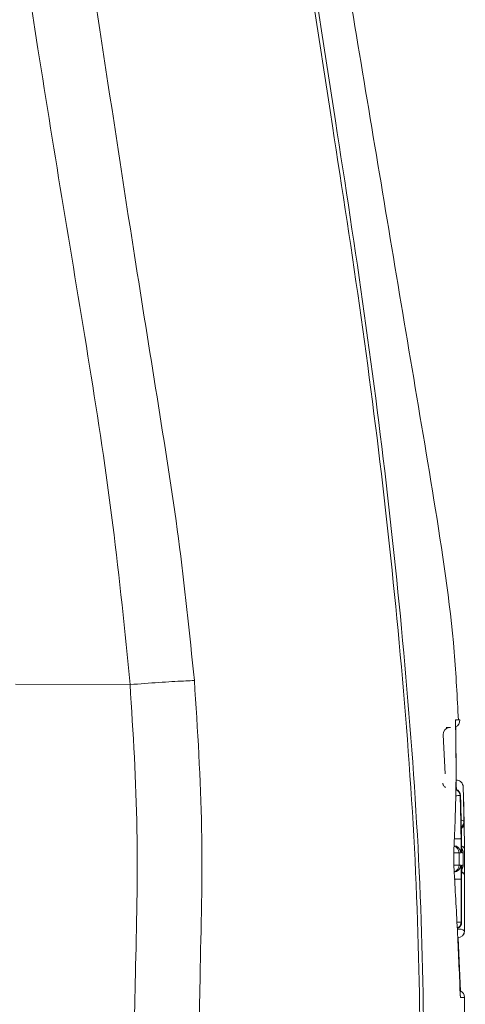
# Model space of a CAD drawing. Header units: millimetres. Extents: x 0 to 8410, y 0 to 5940.
# Tile 160 of 256: x 3500 to 3550, y 2996 to 3108. Entities that reach past the tile are written whole.
import ezdxf

# ---------------------------------------------------------------- set-up
doc = ezdxf.new("R2010")
doc.units = ezdxf.units.MM
doc.header["$LTSCALE"] = 10

msp = doc.modelspace()

# ---------------------------------------------------------------- linework, layer by layer
at = {"color": 7, "linetype": 'Continuous', "lineweight": 0}
for p, q in [((3499.198946, 3032.493594), (3512.267354, 3032.463554)), ((3512.267354, 3032.463554), (3512.269164, 3032.463613)), ((3548.182892, 3022.292796), (3547.96044, 3026.73066)), ((3549.414369, 3027.664843), (3549.457128, 3021.573308)), ((3550.273652, 3019.416157), (3550.244669, 3020.901743)), ((3550.35423, 3016.684118), (3550.363163, 3016.220632)), ((3550.407218, 3009.358886), (3550.40698, 3011.22618)), ((3550.407844, 3004.374746), (3550.407606, 3006.236318)), ((3549.663747, 3003.584269), (3549.924689, 2997.494283)), ((3550.407859, 2991.350892), (3550.407859, 2996.774736))]:
    msp.add_line(p, q, dxfattribs=at)
at = {"color": 8, "linetype": 'Continuous', "lineweight": 0}
for p, q in [((3550.116474, 3013.279382), (3550.102333, 3013.424578)), ((3550.40365, 3006.236318), (3550.403516, 3006.236318))]:
    msp.add_line(p, q, dxfattribs=at)
at = {"color": 8, "linetype": 'Continuous', "lineweight": 0, "flags": 128}
for points in [[(3549.39306, 3028.427604), (3549.387152, 3028.264287), (3549.383747, 3028.242174)], [(3549.395035, 3019.784096), (3549.400444, 3019.784275), (3549.536491, 3019.788626), (3549.656498, 3019.792441), (3549.756038, 3019.7956), (3549.83146, 3019.797984), (3549.879978, 3019.799534), (3549.899804, 3019.80013)], [(3549.208472, 3014.874759), (3549.361246, 3014.876607), (3549.508395, 3014.878455), (3549.64451, 3014.880064), (3549.764561, 3014.881554), (3549.864146, 3014.882806), (3549.939598, 3014.8837), (3549.988131, 3014.884296), (3550.007964, 3014.884535)], [(3549.184764, 3013.276044), (3549.272443, 3013.276521), (3549.407932, 3013.277355), (3549.527648, 3013.27807), (3549.627247, 3013.278666), (3549.703101, 3013.279143), (3549.752454, 3013.279441), (3549.773509, 3013.27956)], [(3549.188743, 3011.874858), (3549.276936, 3011.874858), (3549.412432, 3011.874917), (3549.532148, 3011.874977), (3549.631747, 3011.875037), (3549.707602, 3011.875096), (3549.756954, 3011.875096), (3549.778009, 3011.875096)], [(3550.120692, 3011.874917), (3550.105351, 3011.718813), (3550.104725, 3011.715713)], [(3549.227568, 3010.274771), (3549.380365, 3010.274771), (3549.527528, 3010.274831), (3549.663658, 3010.274831), (3549.783724, 3010.27489), (3549.883316, 3010.27489), (3549.958768, 3010.27495), (3550.007301, 3010.27495), (3550.027127, 3010.27495)], [(3550.027127, 3010.27495), (3550.027477, 3008.674923), (3550.028207, 3005.374912)], [(3549.53676, 3005.374852), (3549.664761, 3005.374852), (3549.784827, 3005.374852), (3549.884426, 3005.374912), (3549.959871, 3005.374912), (3550.008396, 3005.374912), (3550.028207, 3005.374912)], [(3549.928318, 2996.946159), (3549.931484, 2996.93102), (3549.946884, 2996.774975)]]:
    msp.add_lwpolyline(points, dxfattribs=at)
at = {"color": 7, "linetype": 'Continuous', "lineweight": 0, "flags": 128}
for points in [[(3550.212118, 3011.644963), (3550.230468, 3011.718753), (3550.245824, 3011.874858)], [(3550.073507, 3005.374912), (3550.073202, 3006.974939), (3550.072553, 3010.27489)]]:
    msp.add_lwpolyline(points, dxfattribs=at)
at = {"color": 7, "linetype": 'Continuous', "lineweight": 0}
for centre, radius, start, end in [((3549.060719, 3028.374759), 0.8, 294.0273176, 3.80811321), ((3548.761034, 3026.774759), 0.8, 94.55165062, 183.50811528), ((3549.146214, 3019.774759), 0.8, 1.82010713, 70.06171728), ((3549.555392, 3016.67837), 0.8, 323.15873091, 1.06225218), ((3549.441728, 3013.274759), 0.8, 0.32820309, 35.2835526), ((3549.853119, 3010.606251), 0.55611, 4.46715107, 64.93993138), ((3549.273901, 3005.374759), 0.8, 302.5605166, 0.01112623), ((3549.607857, 3004.374759), 0.8, 269.99999846, 359.98943277), ((3549.607857, 2996.774759), 0.8, 359.96435208, 68.81432073)]:
    msp.add_arc(centre, radius, start, end, dxfattribs=at)
at = {"color": 8, "linetype": 'Continuous', "lineweight": 0}
for centre, radius, start, end in [((3549.100124, 3019.774846), 0.80008, 1.8109438, 66.55780174), ((3549.146033, 3019.775006), 0.799779, 1.80015548, 70.03321781), ((3550.061053, 3016.572803), 0.412405, 47.19844858, 94.81837789), ((3549.54574, 3016.860613), 0.795663, 308.26457948, 1.06407513), ((3549.559897, 3016.679418), 0.795469, 307.31452469, 1.03838722), ((3549.167229, 3013.275022), 0.799724, 0.31664235, 89.98315548), ((3548.973597, 3013.274975), 0.799926, 0.32846527, 72.89550872), ((3549.4412, 3013.274703), 0.800338, 0.33068801, 35.24954543), ((3549.171565, 3011.874497), 0.799713, 270.01633808, 0.03436497), ((3548.977957, 3011.874621), 0.800053, 287.92631411, 0.034003), ((3549.445898, 3011.874616), 0.79974, 325.0988532, 0.01734146), ((3549.272457, 3005.37538), 0.80105, 292.46128178, 359.96651738), ((3549.228072, 3005.374694), 0.800135, 296.04964489, 0.01560929), ((3549.775183, 3003.488706), 1.077531, 55.31445645, 99.98232118), ((3549.588328, 3004.37478), 0.800048, 270.00513064, 359.99753742)]:
    msp.add_arc(centre, radius, start, end, dxfattribs=at)
for points, knots in [([(3545.423361, 2986.175004), (3545.328905, 2993.54351), (3545.139924, 3008.285829), (3543.669281, 3030.366628), (3541.500441, 3052.395373), (3538.708408, 3074.356682), (3530.81327, 3125.659303), (3522.742029, 3176.95711), (3514.135047, 3228.205808), (3510.151592, 3250.068881), (3506.419909, 3271.969861), (3503.267368, 3293.94908), (3501.154693, 3316.135772), (3500.250866, 3338.488766), (3500.039069, 3360.950691), (3500.276277, 3383.420385), (3500.687567, 3405.890735), (3500.779154, 3420.873364), (3500.824938, 3428.363148)], [0, 0, 0, 0, 0.0496219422, 0.0992796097, 0.1489768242, 0.1986849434, 0.2483494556, 0.4985408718, 0.5484100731, 0.5983172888, 0.648200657, 0.6980236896, 0.7478219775, 0.7982260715, 0.8486438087, 0.8990944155, 0.9495575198, 1, 1, 1, 1]), ([(3512.269164, 3032.463613), (3511.666902, 3038.538949), (3510.462048, 3050.69294), (3507.689933, 3068.812975), (3504.655829, 3086.889922), (3498.844778, 3123.091445), (3490.71074, 3177.688507), (3482.639198, 3231.110095), (3477.272838, 3265.220008), (3474.939593, 3279.856748), (3472.907727, 3294.530676), (3471.31464, 3309.252314), (3470.943953, 3319.105842), (3470.758672, 3324.030939)], [0, 0, 0, 0, 0.0621632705, 0.1243605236, 0.1865981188, 0.2488165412, 0.4976943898, 0.7486818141, 0.7989636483, 0.8492980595, 0.8995963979, 0.9498151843, 1, 1, 1, 1]), ([(3478.231827, 3323.999348), (3478.408751, 3319.11872), (3478.762723, 3309.354044), (3480.340762, 3294.764656), (3482.359358, 3280.222884), (3484.677689, 3265.717824), (3490.011896, 3231.809554), (3496.751052, 3186.499027), (3505.43658, 3129.919005), (3511.047008, 3092.175191), (3515.330566, 3065.29559), (3517.931828, 3049.165684), (3519.044414, 3038.334036), (3519.600498, 3032.920245)], [0, 0, 0, 0, 0.0498183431, 0.099671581, 0.1496066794, 0.199579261, 0.2494971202, 0.4997361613, 0.6668408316, 0.8333986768, 0.8889486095, 0.9444951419, 1, 1, 1, 1]), ([(3512.411843, 2971.295896), (3512.536767, 2980.653874), (3512.735262, 2995.522955), (3513.299094, 3015.924437), (3512.611497, 3026.946826), (3512.267354, 3032.463554)], [0, 0, 0, 0, 0.458921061, 0.7291889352, 1, 1, 1, 1]), ([(3519.600498, 3032.920245), (3519.960121, 3027.296156), (3520.680774, 3016.025972), (3520.128764, 2996.050399), (3519.917086, 2981.716426), (3519.788864, 2973.033729)], [0, 0, 0, 0, 0.2819809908, 0.5650653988, 1, 1, 1, 1]), ([(3549.39306, 3028.427604), (3549.390981, 3028.425438), (3549.382701, 3028.416813), (3549.374714, 3028.300993), (3549.378823, 3028.071979), (3549.380879, 3027.957443)], [0, 0, 0, 0, 0.1436027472, 0.5716916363, 1, 1, 1, 1]), ([(3549.39306, 3028.427604), (3549.665765, 3028.427663), (3549.94304, 3028.427724), (3549.856065, 3028.427723), (3549.854631, 3028.427723)], [0, 0, 0, 0, 0.9835158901, 1, 1, 1, 1]), ([(3549.473102, 3020.496312), (3549.468023, 3020.729269), (3549.455068, 3021.323477), (3549.449363, 3021.552163), (3549.448826, 3021.570283), (3549.448694, 3021.574739)], [0, 0, 0, 0, 0.3271805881, 0.834543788, 1, 1, 1, 1]), ([(3549.899804, 3019.80013), (3549.923986, 3018.975405), (3549.972023, 3017.337137), (3549.996038, 3015.69834), (3550.007964, 3014.884535)], [0, 0, 0, 0, 0.5034124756, 1, 1, 1, 1]), ([(3549.945417, 3019.80013), (3549.938263, 3019.80013), (3549.923423, 3019.80013), (3549.907863, 3019.80013), (3549.899804, 3019.80013)], [0, 0, 0, 0, 0.4820728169, 1, 1, 1, 1]), ([(3549.966941, 3013.279441), (3549.971128, 3013.287294), (3549.981645, 3013.307023), (3549.996186, 3013.500004), (3550.00743, 3013.863007), (3550.012457, 3014.343729), (3550.009462, 3014.704238), (3550.007964, 3014.884535)], [0, 0, 0, 0, 0.1418077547, 0.3562735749, 0.5707341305, 0.7853176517, 1, 1, 1, 1]), ([(3550.053517, 3014.884535), (3550.055148, 3014.766524), (3550.059266, 3014.468598), (3550.069617, 3014.017398), (3550.083986, 3013.609734), (3550.100318, 3013.332745), (3550.11109, 3013.297167), (3550.116474, 3013.279382)], [0, 0, 0, 0, 0.14095690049, 0.35585710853, 0.5707004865, 0.78539135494, 1, 1, 1, 1]), ([(3549.773509, 3013.27956), (3549.774751, 3013.044659), (3549.777225, 3012.576507), (3549.777749, 3012.108349), (3549.778009, 3011.875096)], [0, 0, 0, 0, 0.5017634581, 1, 1, 1, 1]), ([(3549.966941, 3013.279441), (3549.937288, 3013.279461), (3549.877219, 3013.279502), (3549.808371, 3013.279541), (3549.773509, 3013.27956)], [0, 0, 0, 0, 0.4936482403, 1, 1, 1, 1]), ([(3550.241525, 3013.279322), (3550.223048, 3013.279347), (3550.185788, 3013.279397), (3550.139705, 3013.279387), (3550.116474, 3013.279382)], [0, 0, 0, 0, 0.49589167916, 1, 1, 1, 1]), ([(3549.778009, 3011.875096), (3549.812843, 3011.875076), (3549.88163, 3011.875037), (3549.941651, 3011.874997), (3549.971278, 3011.874977)], [0, 0, 0, 0, 0.5063911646, 1, 1, 1, 1]), ([(3550.027127, 3010.27495), (3550.026843, 3010.392585), (3550.026125, 3010.689609), (3550.019595, 3011.139494), (3550.007187, 3011.545784), (3549.990516, 3011.821863), (3549.977691, 3011.857271), (3549.971278, 3011.874977)], [0, 0, 0, 0, 0.1407223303, 0.3553199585, 0.5700944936, 0.7850220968, 1, 1, 1, 1]), ([(3550.120692, 3011.874917), (3550.117235, 3011.867113), (3550.108536, 3011.847472), (3550.095033, 3011.655587), (3550.082639, 3011.293751), (3550.074123, 3010.814422), (3550.073076, 3010.45473), (3550.072553, 3010.27489)], [0, 0, 0, 0, 0.141619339, 0.3564222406, 0.571046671, 0.7855301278, 1, 1, 1, 1]), ([(3550.120692, 3011.874917), (3550.143904, 3011.874922), (3550.18995, 3011.874933), (3550.227178, 3011.874883), (3550.245638, 3011.874858)], [0, 0, 0, 0, 0.504132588, 1, 1, 1, 1]), ([(3550.407539, 3010.649565), (3550.406483, 3010.04872), (3550.404377, 3008.849936), (3550.394868, 3006.891101), (3550.39057, 3005.225167), (3550.388376, 3004.374746)], [0, 0, 0, 0, 0.3297143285, 0.6578345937, 1, 1, 1, 1]), ([(3550.028207, 3005.374912), (3550.036219, 3005.374912), (3550.051673, 3005.374912), (3550.06641, 3005.374912), (3550.073507, 3005.374912)], [0, 0, 0, 0, 0.5184110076, 1, 1, 1, 1]), ([(3550.388376, 3004.374746), (3550.400805, 3004.374746), (3550.413568, 3004.374746), (3550.407526, 3004.374746), (3550.407367, 3004.374746)], [0, 0, 0, 0, 0.97380507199, 1, 1, 1, 1]), ([(3549.904319, 2997.243646), (3549.905974, 2997.203621), (3549.912676, 2997.04148), (3549.926966, 2996.828399), (3549.940244, 2996.792784), (3549.946884, 2996.774975)], [0, 0, 0, 0, 0.1407937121, 0.570357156, 1, 1, 1, 1]), ([(3550.400535, 2996.774736), (3550.402986, 2996.774736), (3550.492785, 2996.774736), (3550.297509, 2996.774837), (3550.04793, 2996.774935), (3549.946884, 2996.774975)], [0, 0, 0, 0, 0.0164223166, 0.6017857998, 1, 1, 1, 1])]:
    msp.add_open_spline(points, degree=3, knots=knots, dxfattribs=at)
at = {"color": 7, "linetype": 'Continuous', "lineweight": 0}
for points, knots in [([(3501.274946, 3428.557101), (3501.231952, 3421.146776), (3501.14595, 3406.323499), (3500.761178, 3384.091649), (3500.53247, 3361.860323), (3500.716915, 3339.635663), (3501.481708, 3318.594394), (3503.174572, 3298.778989), (3505.601969, 3280.212585), (3508.559948, 3261.712072), (3511.818106, 3243.249687), (3515.166797, 3224.802878), (3523.297348, 3176.014015), (3531.19134, 3126.008556), (3539.068279, 3074.807652), (3541.881775, 3052.723722), (3544.069751, 3030.571871), (3545.556058, 3008.367358), (3545.748866, 2993.541956), (3545.845235, 2986.13191)], [0, 0, 0, 0, 0.0498803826, 0.0997784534, 0.1496659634, 0.1995255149, 0.2493737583, 0.29135591, 0.3333458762, 0.3753826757, 0.4174578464, 0.4595360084, 0.5015767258, 0.7503853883, 0.8003031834, 0.8502648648, 0.900215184, 0.9501254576, 1, 1, 1, 1]), ([(3549.706186, 3028.418485), (3549.572199, 3031.006013), (3549.136797, 3039.414431), (3546.9677, 3053.47247), (3544.058985, 3070.568809), (3541.241577, 3087.552289), (3538.428863, 3104.392307), (3536.051091, 3118.654523), (3534.608614, 3127.302717), (3534.094806, 3130.383197)], [0, 0, 0, 0, 0.0752979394, 0.244687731, 0.4128510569, 0.5796593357, 0.7451120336, 0.9092091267, 1, 1, 1, 1]), ([(3519.600498, 3032.920245), (3519.52193, 3032.917622), (3519.14736, 3032.905119), (3517.943612, 3032.853841), (3515.608976, 3032.720706), (3513.382435, 3032.549311), (3512.269164, 3032.463613)], [0, 0, 0, 0, 0.04443243, 0.2118290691, 0.6059143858, 1, 1, 1, 1]), ([(3549.195754, 3013.712529), (3549.293396, 3016.032864), (3549.493169, 3020.780202), (3549.418865, 3025.529459), (3549.380879, 3027.957443)], [0, 0, 0, 0, 0.4887655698, 1, 1, 1, 1]), ([(3549.383553, 3027.918878), (3549.382281, 3027.964912), (3549.378474, 3028.10266), (3549.379678, 3028.229909), (3549.380853, 3028.251769), (3549.381266, 3028.259459)], [0, 0, 0, 0, 0.2454880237, 0.7345789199, 1, 1, 1, 1]), ([(3548.295187, 3027.574781), (3548.598142, 3027.574781), (3548.906266, 3027.574781), (3548.755994, 3027.574781), (3548.753473, 3027.574781)], [0, 0, 0, 0, 0.9832198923, 1, 1, 1, 1]), ([(3548.219654, 3020.729366), (3548.171656, 3020.768994), (3548.081155, 3020.843714), (3547.992823, 3020.976358), (3547.944076, 3021.085518), (3547.923884, 3021.152982), (3547.916253, 3021.185899), (3547.913924, 3021.199572), (3547.914354, 3021.196709), (3547.914485, 3021.195832)], [0, 0, 0, 0, 0.2457009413, 0.4632786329, 0.6330754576, 0.7466283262, 0.8394758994, 0.9508643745, 1, 1, 1, 1]), ([(3549.448694, 3021.574739), (3549.538645, 3021.565909), (3549.718547, 3021.548248), (3549.957964, 3021.41033), (3550.140081, 3021.207386), (3550.224325, 3021.00105), (3550.245304, 3020.86314), (3550.247688, 3020.813692), (3550.248193, 3020.803216)], [0, 0, 0, 0, 0.2196207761, 0.4392426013, 0.6588846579, 0.8785755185, 0.9742752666, 1, 1, 1, 1]), ([(3550.248193, 3020.803216), (3550.248307, 3020.79996), (3550.248759, 3020.786962), (3550.256105, 3020.51533), (3550.275711, 3019.763964), (3550.307527, 3018.517209), (3550.328727, 3017.485577), (3550.341266, 3016.875389)], [0, 0, 0, 0, 0.0818340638, 0.3267103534, 0.5437023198, 0.7301097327, 1, 1, 1, 1]), ([(3550.053517, 3014.884535), (3550.04161, 3015.697963), (3550.017622, 3017.336759), (3549.969602, 3018.975027), (3549.945417, 3019.80013)], [0, 0, 0, 0, 0.49635715, 1, 1, 1, 1]), ([(3550.355236, 3016.693834), (3550.3475, 3017.085995), (3550.333308, 3017.805476), (3550.314695, 3018.590381), (3550.302248, 3019.096166), (3550.295477, 3019.3615), (3550.294749, 3019.388286), (3550.294439, 3019.399706)], [0, 0, 0, 0, 0.2722653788, 0.4995135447, 0.6400898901, 0.8465524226, 1, 1, 1, 1]), ([(3550.341266, 3016.875389), (3550.343872, 3016.845701), (3550.349186, 3016.785152), (3550.353193, 3016.724664), (3550.355236, 3016.693834)], [0, 0, 0, 0, 0.49031261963, 1, 1, 1, 1]), ([(3550.363163, 3016.220632), (3550.36314, 3016.220693), (3550.362916, 3016.221266), (3550.345052, 3016.221941), (3550.251632, 3016.222129), (3550.131747, 3016.221236), (3550.041643, 3016.22006), (3550.030726, 3016.219917)], [0, 0, 0, 0, 0.02534637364, 0.23920660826, 0.59524437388, 0.95095893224, 1, 1, 1, 1]), ([(3550.363163, 3016.220632), (3550.365974, 3016.055547), (3550.373782, 3015.597023), (3550.384874, 3014.832766), (3550.392911, 3014.172859), (3550.39654, 3013.799872), (3550.397518, 3013.699416)], [0, 0, 0, 0, 0.1846552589, 0.5128803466, 0.8688048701, 1, 1, 1, 1]), ([(3550.09863, 3013.42428), (3550.098722, 3013.423635), (3550.099304, 3013.419534), (3550.094973, 3013.459098), (3550.087298, 3013.580492), (3550.075107, 3013.858449), (3550.062956, 3014.30902), (3550.055024, 3014.734378), (3550.053157, 3014.971083), (3550.052787, 3015.017989)], [0, 0, 0, 0, 0.0147436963, 0.0936988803, 0.2272526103, 0.429599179, 0.6741468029, 0.9354281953, 1, 1, 1, 1]), ([(3549.195754, 3013.712529), (3549.191782, 3013.622837), (3549.181813, 3013.397729), (3549.173612, 3012.942257), (3549.173923, 3012.39819), (3549.183404, 3011.863023), (3549.197206, 3011.58351), (3549.204099, 3011.443916)], [0, 0, 0, 0, 0.1420228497, 0.3564467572, 0.5710585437, 0.7857782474, 1, 1, 1, 1]), ([(3550.397518, 3013.699416), (3550.397451, 3013.703171), (3550.396877, 3013.735444), (3550.378604, 3013.81682), (3550.285701, 3013.932675), (3550.167687, 3014.019711), (3550.07978, 3014.044914), (3550.070944, 3014.047447)], [0, 0, 0, 0, 0.0275821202, 0.2370455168, 0.5984761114, 0.9596389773, 1, 1, 1, 1]), ([(3550.245638, 3011.874858), (3550.245446, 3012.108151), (3550.24506, 3012.576308), (3550.242706, 3013.04446), (3550.241525, 3013.279322)], [0, 0, 0, 0, 0.4983215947, 1, 1, 1, 1]), ([(3550.397518, 3013.699416), (3550.399355, 3013.492554), (3550.403886, 3012.982372), (3550.407444, 3012.246512), (3550.40801, 3011.43803), (3550.407696, 3010.912433), (3550.407539, 3010.649565)], [0, 0, 0, 0, 0.1853248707, 0.4570649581, 0.7284611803, 1, 1, 1, 1]), ([(3549.904319, 2997.243646), (3549.804467, 2999.659388), (3549.608777, 3004.393753), (3549.337134, 3009.126222), (3549.204099, 3011.443916)], [0, 0, 0, 0, 0.5102568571, 1, 1, 1, 1]), ([(3550.073202, 3010.275009), (3550.073125, 3010.306269), (3550.072582, 3010.528237), (3550.076348, 3010.941381), (3550.086374, 3011.397031), (3550.09572, 3011.63477), (3550.104301, 3011.73368), (3550.103239, 3011.726126), (3550.102974, 3011.724237)], [0, 0, 0, 0, 0.0454920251, 0.3230326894, 0.6039701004, 0.8352815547, 0.9588174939, 1, 1, 1, 1]), ([(3550.403516, 3006.236318), (3550.404567, 3006.83934), (3550.406409, 3007.89657), (3550.408006, 3008.866916), (3550.407739, 3009.289021), (3550.407695, 3009.358886)], [0, 0, 0, 0, 0.5255920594, 0.9214778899, 1, 1, 1, 1]), ([(3549.924004, 2996.943179), (3549.923964, 2996.9434), (3549.923829, 2996.944155), (3549.917292, 2997.013028), (3549.909611, 2997.128944), (3549.905125, 2997.271959), (3549.903373, 2997.327808)], [0, 0, 0, 0, 0.1035886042, 0.3533123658, 0.747462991, 1, 1, 1, 1])]:
    msp.add_open_spline(points, degree=3, knots=knots, dxfattribs=at)

doc.saveas('drawing.dxf')
